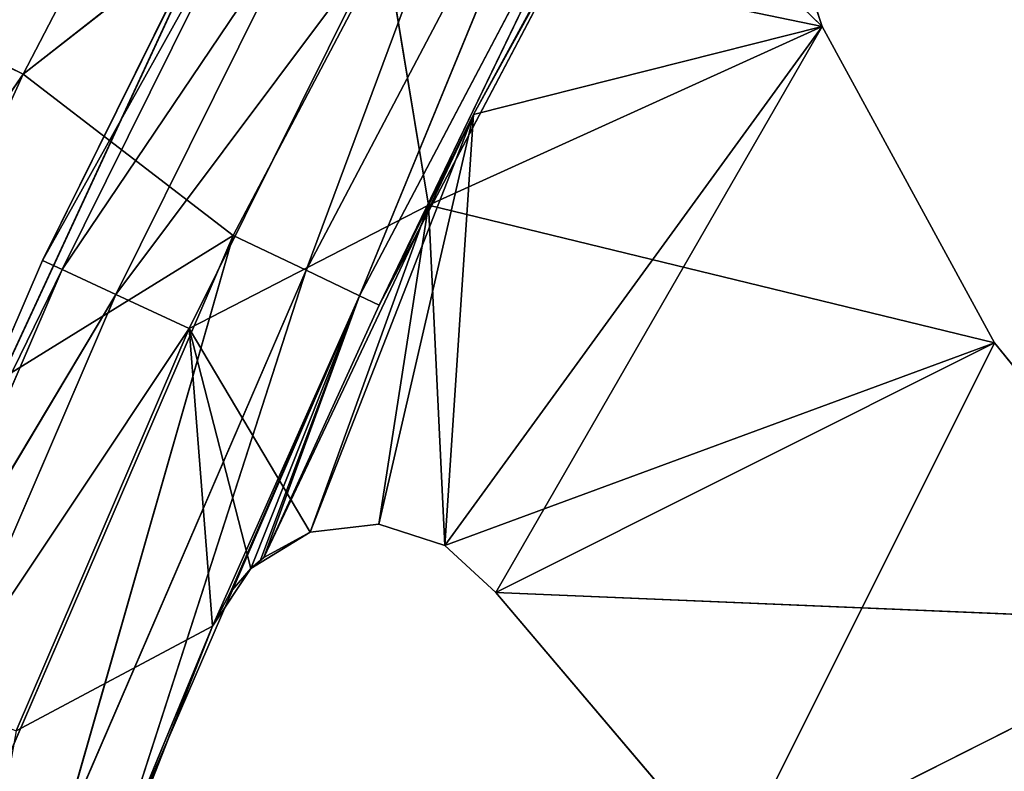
# Model space of a CAD drawing. Extents: x 0 to 110, y -110 to 0.
# Tile 142 of 256: x 8.57 to 14.66, y -36.74 to -32.1. Entities that reach past the tile are written whole.
import ezdxf

# ---------------------------------------------------------------- set-up
doc = ezdxf.new("R2010")
doc.units = 0
doc.header["$LTSCALE"] = 25.4
doc.layers.get('0').update_dxf_attribs({"color": 13, "linetype": 'CONTINUOUS'})

# ---------------------------------------------------------------- blocks, each defined once
blk = doc.blocks.new('REFLECTOR-LED-GU10-ES111-D')
at = {"color": 18}
for p, q in [((7.7616, 56, 40.9527), (9.7636, 56, 35.846)), ((7.7616, 56, 40.9527), (9.7636, 56, 35.846)), ((9.6212, 56, 34.0055), (8.0867, 55.866, 36.308)), ((9.6212, 56, 34.0055), (8.0867, 55.866, 36.308)), ((9.7636, 56, 35.846), (8.4891, 49.466, 39.097)), ((9.7636, 56, 35.846), (8.4891, 49.466, 39.097)), ((9.6212, 56, 34.0055), (8.5512, 56, 36.4931)), ((8.5512, 56, 36.4931), (9.7636, 56, 35.846)), ((8.5512, 56, 36.4931), (9.7636, 56, 35.846)), ((9.6212, 56, 34.0055), (8.5512, 56, 36.4931)), ((9.7636, 56, 35.846), (9.1505, 49.5482, 37.4101)), ((9.7636, 56, 35.846), (9.1505, 49.5482, 37.4101)), ((9.6212, 56, 34.0055), (9.1674, 55.866, 33.7956)), ((9.6212, 56, 34.0055), (9.1674, 55.866, 33.7956)), ((10.8244, 56, 31.5796), (9.1674, 55.866, 33.7956)), ((10.8244, 56, 31.5796), (9.1674, 55.866, 33.7956)), ((9.7636, 56, 35.846), (9.4574, 49.5461, 36.6273)), ((9.7636, 56, 35.846), (9.4574, 49.5461, 36.6273)), ((10.0018, 56, 35.4899), (9.6212, 56, 34.0055)), ((9.6212, 56, 34.0055), (9.7636, 56, 35.846)), ((9.6212, 56, 34.0055), (9.7636, 56, 35.846)), ((10.3672, 56, 35.2662), (9.6212, 56, 34.0055)), ((10.0018, 56, 35.4899), (9.6212, 56, 34.0055)), ((10.3672, 56, 35.2662), (9.6212, 56, 34.0055)), ((11.0987, 56, 33.2449), (9.6212, 56, 34.0055)), ((11.0987, 56, 33.2449), (9.6212, 56, 34.0055)), ((10.8244, 56, 31.5796), (9.6212, 56, 34.0055)), ((10.8244, 56, 31.5796), (9.6212, 56, 34.0055)), ((9.7636, 56, 35.846), (10.0018, 56, 35.4899)), ((9.7636, 49.517, 35.846), (9.7636, 56, 35.846)), ((9.7636, 56, 35.846), (10.0018, 56, 35.4899)), ((9.7636, 56, 35.846), (9.876, 49.5578, 35.6367)), ((9.7636, 56, 35.846), (9.876, 49.5578, 35.6367)), ((9.7636, 49.517, 35.846), (9.7636, 56, 35.846)), ((10.0018, 56, 35.4899), (9.876, 49.5578, 35.6367)), ((10.0018, 56, 35.4899), (9.876, 49.5578, 35.6367)), ((10.0018, 56, 35.4899), (10.3672, 56, 35.2662)), ((10.0018, 56, 35.4899), (10.3672, 56, 35.2662)), ((10.0018, 56, 35.4899), (10.0816, 54, 35.421)), ((10.0018, 56, 35.4899), (10.0816, 54, 35.421)), ((10.0018, 56, 35.4899), (10.0018, 49.7012, 35.4899)), ((10.0018, 56, 35.4899), (10.0018, 49.7012, 35.4899)), ((10.3672, 56, 35.2662), (10.0816, 54, 35.421)), ((10.3672, 56, 35.2662), (10.0816, 54, 35.421)), ((11.0987, 56, 33.2449), (10.3672, 56, 35.2662)), ((10.3672, 56, 35.2662), (10.7927, 56, 35.2158)), ((11.0987, 56, 33.2449), (10.3672, 56, 35.2662)), ((10.7927, 56, 35.2158), (10.3672, 54, 35.2662)), ((10.7927, 56, 35.2158), (10.3672, 54, 35.2662)), ((10.3672, 56, 35.2662), (10.7927, 56, 35.2158)), ((10.3672, 56, 35.2662), (10.3672, 54, 35.2662)), ((10.3672, 56, 35.2662), (10.3672, 54, 35.2662)), ((10.7927, 56, 35.2158), (11.2002, 56, 35.3482)), ((11.0987, 56, 33.2449), (10.7927, 56, 35.2158)), ((11.0987, 56, 33.2449), (10.7927, 56, 35.2158)), ((11.2002, 56, 35.3482), (10.7927, 54, 35.2158)), ((11.2002, 56, 35.3482), (10.7927, 54, 35.2158)), ((10.7927, 56, 35.2158), (11.2002, 56, 35.3482)), ((10.7927, 56, 35.2158), (10.7927, 54, 35.2158)), ((10.7927, 56, 35.2158), (10.7927, 54, 35.2158)), ((11.0987, 56, 33.2449), (10.8244, 56, 31.5796)), ((11.0987, 56, 33.2449), (10.8244, 56, 31.5796)), ((13.5304, 56, 32.1388), (10.8244, 56, 31.5796)), ((13.5304, 56, 32.1388), (10.8244, 56, 31.5796)), ((11.2002, 56, 35.3482), (11.0987, 56, 33.2449)), ((13.5304, 56, 32.1388), (11.0987, 56, 33.2449)), ((11.0987, 56, 33.2449), (14.5954, 56, 34.0948)), ((11.0987, 56, 33.2449), (14.5954, 56, 34.0948)), ((11.2002, 56, 35.3482), (11.0987, 56, 33.2449)), ((13.5304, 56, 32.1388), (11.0987, 56, 33.2449)), ((11.2002, 56, 35.3482), (14.5954, 56, 34.0948)), ((11.2002, 56, 35.3482), (14.5954, 56, 34.0948)), ((11.2002, 56, 35.3482), (11.5148, 56, 35.6389)), ((11.5148, 56, 35.6389), (11.2002, 54, 35.3482)), ((11.5148, 56, 35.6389), (11.2002, 54, 35.3482)), ((11.2002, 56, 35.3482), (11.5148, 56, 35.6389)), ((11.2002, 56, 35.3482), (11.2002, 54, 35.3482)), ((11.2002, 56, 35.3482), (11.2002, 54, 35.3482)), ((14.5954, 56, 34.0948), (11.5148, 56, 35.6389)), ((11.5148, 56, 35.6389), (15.997, 56, 35.8257)), ((11.5148, 56, 35.6389), (15.997, 56, 35.8257)), ((11.5148, 56, 35.6389), (12.9684, 56, 37.3529)), ((14.5954, 56, 34.0948), (11.5148, 56, 35.6389)), ((11.5148, 54, 35.6389), (11.5148, 56, 35.6389)), ((11.5148, 56, 35.6389), (12.9684, 56, 37.3529)), ((11.5148, 56, 35.6389), (12.9684, 54, 37.3529)), ((11.5148, 56, 35.6389), (12.9684, 54, 37.3529)), ((11.5148, 54, 35.6389), (11.5148, 56, 35.6389)), ((13.5304, 56, 32.1388), (11.5696, 56, 30.2249)), ((13.5304, 56, 32.1388), (11.5696, 56, 30.2249)), ((13.5304, 56, 32.1388), (12.8371, 56, 30.0222)), ((12.8371, 56, 30.0222), (13.5304, 54, 32.1388)), ((12.8371, 56, 30.0222), (13.5304, 54, 32.1388)), ((13.5304, 56, 32.1388), (12.8371, 56, 30.0222)), ((12.9684, 56, 37.3529), (15.997, 56, 35.8257)), ((12.9684, 56, 37.3529), (15.997, 56, 35.8257)), ((14.5954, 56, 34.0948), (13.5304, 56, 32.1388)), ((13.5304, 56, 32.1388), (13.5304, 54, 32.1388)), ((13.5304, 56, 32.1388), (13.5304, 54, 32.1388)), ((13.5304, 56, 32.1388), (14.5954, 54, 34.0948)), ((13.5304, 56, 32.1388), (14.5954, 54, 34.0948)), ((14.5954, 56, 34.0948), (13.5304, 56, 32.1388)), ((15.997, 56, 35.8257), (14.5954, 56, 34.0948)), ((14.5954, 56, 34.0948), (14.5954, 54, 34.0948)), ((14.5954, 56, 34.0948), (14.5954, 54, 34.0948)), ((14.5954, 56, 34.0948), (15.997, 54, 35.8257)), ((14.5954, 56, 34.0948), (15.997, 54, 35.8257)), ((15.997, 56, 35.8257), (14.5954, 56, 34.0948)), ((9.1674, 55.866, 33.7956), (7.7466, 55.5, 36.1725)), ((9.1674, 55.866, 33.7956), (7.7466, 55.5, 36.1725)), ((9.1674, 55.866, 33.7956), (8.0867, 55.866, 36.308)), ((9.1674, 55.866, 33.7956), (8.0867, 55.866, 36.308)), ((9.1674, 55.866, 33.7956), (8.8352, 55.5, 33.6419)), ((9.1674, 55.866, 33.7956), (8.8352, 55.5, 33.6419)), ((10.3826, 55.866, 31.3454), (8.8352, 55.5, 33.6419)), ((10.3826, 55.866, 31.3454), (8.8352, 55.5, 33.6419)), ((10.3826, 55.866, 31.3454), (9.1674, 55.866, 33.7956)), ((10.3826, 55.866, 31.3454), (9.1674, 55.866, 33.7956)), ((8.8352, 55.5, 33.6419), (7.6222, 55, 36.123)), ((8.8352, 55.5, 33.6419), (7.6222, 55, 36.123)), ((7.7466, 55.5, 36.1725), (8.8352, 55.5, 33.6419)), ((7.7466, 55.5, 36.1725), (8.8352, 55.5, 33.6419)), ((8.8352, 55.5, 33.6419), (8.7137, 55, 33.5857)), ((8.8352, 55.5, 33.6419), (8.7137, 55, 33.5857)), ((10.0593, 55.5, 31.1739), (8.7137, 55, 33.5857)), ((10.0593, 55.5, 31.1739), (8.7137, 55, 33.5857)), ((8.8352, 55.5, 33.6419), (10.0593, 55.5, 31.1739)), ((8.8352, 55.5, 33.6419), (10.0593, 55.5, 31.1739)), ((7.6222, 55, 36.123), (9.9409, 51, 31.1112)), ((7.6222, 55, 36.123), (8.7137, 55, 33.5857)), ((7.6222, 55, 36.123), (9.9409, 51, 31.1112)), ((7.6222, 55, 36.123), (8.7137, 55, 33.5857)), ((8.7137, 55, 33.5857), (9.9409, 51, 31.1112)), ((8.7137, 55, 33.5857), (9.9409, 51, 31.1112)), ((8.7137, 55, 33.5857), (9.9409, 55, 31.1112)), ((8.7137, 55, 33.5857), (9.9409, 55, 31.1112)), ((10.0816, 54, 35.421), (10.0018, 49.7012, 35.4899)), ((10.0816, 54, 35.421), (10.0018, 49.7012, 35.4899)), ((10.3672, 54, 35.2662), (10.0816, 54, 35.421)), ((10.0816, 54, 35.421), (11.377, 54, 32.6833)), ((10.0816, 54, 35.421), (11.377, 54, 32.6833)), ((10.0816, 54, 35.421), (10.7938, 50, 33.8621)), ((10.0816, 54, 35.421), (10.7938, 50, 33.8621)), ((10.0816, 54, 35.421), (10.0816, 50, 35.421)), ((10.3672, 54, 35.2662), (10.0816, 54, 35.421)), ((10.0816, 54, 35.421), (10.0816, 50, 35.421)), ((11.377, 54, 32.6833), (10.3672, 54, 35.2662)), ((10.7927, 54, 35.2158), (10.3672, 54, 35.2662)), ((11.377, 54, 32.6833), (10.3672, 54, 35.2662)), ((10.7927, 54, 35.2158), (10.3672, 54, 35.2662)), ((11.2002, 54, 35.3482), (10.7927, 54, 35.2158)), ((10.7927, 54, 35.2158), (11.377, 54, 32.6833)), ((10.7927, 54, 35.2158), (11.377, 54, 32.6833)), ((11.2002, 54, 35.3482), (10.7927, 54, 35.2158)), ((11.377, 54, 32.6833), (10.7938, 50, 33.8621)), ((11.377, 54, 32.6833), (10.7938, 50, 33.8621)), ((11.5148, 54, 35.6389), (11.2002, 54, 35.3482)), ((11.2002, 54, 35.3482), (13.5304, 54, 32.1388)), ((11.2002, 54, 35.3482), (13.5304, 54, 32.1388)), ((11.2002, 54, 35.3482), (11.377, 54, 32.6833)), ((11.2002, 54, 35.3482), (11.377, 54, 32.6833)), ((11.5148, 54, 35.6389), (11.2002, 54, 35.3482)), ((11.377, 54, 32.6833), (12.8391, 54, 30.0309)), ((13.5304, 54, 32.1388), (11.377, 54, 32.6833)), ((13.5304, 54, 32.1388), (11.377, 54, 32.6833)), ((11.377, 54, 32.6833), (12.8391, 54, 30.0309)), ((11.377, 54, 32.6833), (12.5648, 50, 30.5)), ((11.377, 54, 32.6833), (12.5648, 50, 30.5)), ((12.9684, 54, 37.3529), (11.5148, 54, 35.6389)), ((11.5148, 54, 35.6389), (14.5954, 54, 34.0948)), ((11.5148, 54, 35.6389), (14.5954, 54, 34.0948)), ((11.5148, 54, 35.6389), (13.5304, 54, 32.1388)), ((11.5148, 54, 35.6389), (13.5304, 54, 32.1388)), ((12.9684, 54, 37.3529), (11.5148, 54, 35.6389)), ((12.8391, 54, 30.0309), (13.5304, 54, 32.1388)), ((12.8391, 54, 30.0309), (13.5304, 54, 32.1388)), ((12.9684, 54, 37.3529), (15.997, 54, 35.8257)), ((12.9684, 54, 37.3529), (15.997, 54, 35.8257)), ((12.9684, 54, 37.3529), (14.5954, 54, 34.0948)), ((12.9684, 54, 37.3529), (14.5954, 54, 34.0948)), ((13.5304, 54, 32.1388), (14.5954, 54, 34.0948)), ((13.5304, 54, 32.1388), (14.5954, 54, 34.0948)), ((14.5954, 54, 34.0948), (15.997, 54, 35.8257)), ((14.5954, 54, 34.0948), (15.997, 54, 35.8257)), ((7.6222, 51, 36.123), (9.9409, 51, 31.1112)), ((7.6222, 51, 36.123), (9.9409, 51, 31.1112)), ((10.0816, 50, 35.421), (10.0018, 49.7012, 35.4899)), ((10.0816, 50, 35.421), (10.0605, 49.8416, 35.4378)), ((10.0816, 50, 35.421), (10.7938, 50, 33.8621)), ((10.0816, 50, 35.421), (10.7938, 50, 33.8621)), ((10.0816, 50, 35.421), (10.6729, 49.5, 33.8043)), ((10.0816, 50, 35.421), (10.6729, 49.5, 33.8043)), ((10.6729, 49.5, 33.8043), (10.7938, 50, 33.8621)), ((10.6729, 49.5, 33.8043), (10.7938, 50, 33.8621)), ((10.7938, 50, 33.8621), (12.5648, 50, 30.5)), ((12.4487, 49.5, 30.433), (10.7938, 50, 33.8621)), ((12.4487, 49.5, 30.433), (10.7938, 50, 33.8621)), ((10.7938, 50, 33.8621), (12.5648, 50, 30.5)), ((10.0605, 49.8416, 35.4378), (10.0018, 49.7012, 35.4899)), ((10.0605, 49.8416, 35.4378), (10.6729, 49.5, 33.8043)), ((10.0605, 49.8416, 35.4378), (10.6729, 49.5, 33.8043)), ((10.0018, 49.7012, 35.4899), (9.876, 49.5578, 35.6367)), ((10.0018, 49.7012, 35.4899), (9.876, 49.5578, 35.6367)), ((10.6729, 49.5, 33.8043), (10.0018, 49.7012, 35.4899)), ((10.6729, 49.5, 33.8043), (10.0018, 49.7012, 35.4899)), ((9.7636, 49.517, 35.846), (9.1505, 49.5482, 37.4101)), ((9.7636, 49.517, 35.846), (9.1505, 49.5482, 37.4101)), ((9.4574, 49.5461, 36.6273), (9.1505, 49.5482, 37.4101)), ((9.4574, 49.5461, 36.6273), (9.1505, 49.5482, 37.4101)), ((9.7636, 49.517, 35.846), (9.4574, 49.5461, 36.6273)), ((9.7636, 49.517, 35.846), (9.4574, 49.5461, 36.6273)), ((9.876, 49.5578, 35.6367), (9.7636, 49.517, 35.846)), ((9.876, 49.5578, 35.6367), (9.7636, 49.517, 35.846)), ((9.876, 49.5578, 35.6367), (10.6729, 49.5, 33.8043)), ((9.876, 49.5578, 35.6367), (10.6729, 49.5, 33.8043)), ((9.1637, 49.5, 37.303), (9.7636, 49.517, 35.846)), ((9.1637, 49.5, 37.303), (9.7636, 49.517, 35.846)), ((10.3427, 49.134, 33.6464), (9.1637, 49.5, 37.303)), ((10.3427, 49.134, 33.6464), (9.1637, 49.5, 37.303)), ((10.6729, 49.5, 33.8043), (9.1637, 49.5, 37.303)), ((10.6729, 49.5, 33.8043), (9.1637, 49.5, 37.303)), ((10.6729, 49.5, 33.8043), (9.7636, 49.517, 35.846)), ((10.6729, 49.5, 33.8043), (9.7636, 49.517, 35.846)), ((10.3427, 49.134, 33.6464), (10.6729, 49.5, 33.8043)), ((10.3427, 49.134, 33.6464), (10.6729, 49.5, 33.8043)), ((12.1317, 49.134, 30.25), (10.6729, 49.5, 33.8043)), ((12.1317, 49.134, 30.25), (10.6729, 49.5, 33.8043)), ((12.4487, 49.5, 30.433), (10.6729, 49.5, 33.8043)), ((12.4487, 49.5, 30.433), (10.6729, 49.5, 33.8043)), ((9.8916, 49, 33.4307), (8.8223, 49.134, 37.1712)), ((9.8916, 49, 33.4307), (8.8223, 49.134, 37.1712)), ((10.3427, 49.134, 33.6464), (8.8223, 49.134, 37.1712)), ((10.3427, 49.134, 33.6464), (8.8223, 49.134, 37.1712)), ((9.8916, 49, 33.4307), (10.3427, 49.134, 33.6464)), ((9.8916, 49, 33.4307), (10.3427, 49.134, 33.6464)), ((11.6987, 49, 30), (10.3427, 49.134, 33.6464)), ((11.6987, 49, 30), (10.3427, 49.134, 33.6464)), ((12.1317, 49.134, 30.25), (10.3427, 49.134, 33.6464)), ((12.1317, 49.134, 30.25), (10.3427, 49.134, 33.6464)), ((8.5955, 49, 32.4349), (6.9996, 48.866, 34.7423)), ((8.5955, 49, 32.4349), (6.9996, 48.866, 34.7423)), ((7.4603, 49, 34.9367), (9.8916, 49, 33.4307)), ((7.4603, 49, 34.9367), (9.8916, 49, 33.4307)), ((7.4603, 49, 34.9367), (8.5955, 49, 32.4349)), ((7.4603, 49, 34.9367), (8.5955, 49, 32.4349)), ((8.5955, 49, 32.4349), (8.1458, 48.866, 32.2163)), ((8.5955, 49, 32.4349), (8.1458, 48.866, 32.2163)), ((9.8916, 49, 33.4307), (8.3558, 49, 36.9911)), ((9.8916, 49, 33.4307), (8.3558, 49, 36.9911)), ((8.5955, 49, 32.4349), (9.8916, 49, 33.4307)), ((8.5955, 49, 32.4349), (9.8916, 49, 33.4307)), ((8.5955, 49, 32.4349), (11.6987, 49, 30)), ((8.5955, 49, 32.4349), (9.8622, 49, 29.9972)), ((8.5955, 49, 32.4349), (11.6987, 49, 30)), ((8.5955, 49, 32.4349), (9.8622, 49, 29.9972)), ((11.6987, 49, 30), (9.8916, 49, 33.4307)), ((11.6987, 49, 30), (9.8916, 49, 33.4307))]:
    blk.add_line(p, q, dxfattribs=at)
mesh = blk.add_polyface(dxfattribs=at)
corners = [(7.7616, 56, 40.9527), (9.7636, 56, 35.846), (8.5512, 56, 36.4931)]
mesh.append_faces([[corners[k] for k in face] for face in [(0, 1, 2)]], dxfattribs={"color": 18})
mesh = blk.add_polyface(dxfattribs=at)
corners = [(7.7616, 56, 40.9527), (8.4891, 49.466, 39.097), (9.7636, 56, 35.846)]
mesh.append_faces([[corners[k] for k in face] for face in [(0, 1, 2)]], dxfattribs={"color": 18})
mesh = blk.add_polyface(dxfattribs=at)
corners = [(8.5512, 56, 36.4931), (9.6212, 56, 34.0055), (8.0867, 55.866, 36.308)]
mesh.append_faces([[corners[k] for k in face] for face in [(0, 1, 2)]], dxfattribs={"color": 18})
mesh = blk.add_polyface(dxfattribs=at)
corners = [(8.0867, 55.866, 36.308), (9.6212, 56, 34.0055), (9.1674, 55.866, 33.7956)]
mesh.append_faces([[corners[k] for k in face] for face in [(0, 1, 2)]], dxfattribs={"color": 18})
mesh = blk.add_polyface(dxfattribs=at)
corners = [(9.7636, 56, 35.846), (8.4891, 49.466, 39.097), (9.1505, 49.5482, 37.4101)]
mesh.append_faces([[corners[k] for k in face] for face in [(0, 1, 2)]], dxfattribs={"color": 18})
mesh = blk.add_polyface(dxfattribs=at)
corners = [(8.5512, 56, 36.4931), (9.7636, 56, 35.846), (9.6212, 56, 34.0055)]
mesh.append_faces([[corners[k] for k in face] for face in [(0, 1, 2)]], dxfattribs={"color": 18})
mesh = blk.add_polyface(dxfattribs=at)
corners = [(9.7636, 56, 35.846), (9.1505, 49.5482, 37.4101), (9.4574, 49.5461, 36.6273)]
mesh.append_faces([[corners[k] for k in face] for face in [(0, 1, 2)]], dxfattribs={"color": 18})
mesh = blk.add_polyface(dxfattribs=at)
corners = [(9.6212, 56, 34.0055), (10.8244, 56, 31.5796), (9.1674, 55.866, 33.7956)]
mesh.append_faces([[corners[k] for k in face] for face in [(0, 1, 2)]], dxfattribs={"color": 18})
mesh = blk.add_polyface(dxfattribs=at)
corners = [(9.1674, 55.866, 33.7956), (10.8244, 56, 31.5796), (10.3826, 55.866, 31.3454)]
mesh.append_faces([[corners[k] for k in face] for face in [(0, 1, 2)]], dxfattribs={"color": 18})
mesh = blk.add_polyface(dxfattribs=at)
corners = [(9.7636, 56, 35.846), (9.4574, 49.5461, 36.6273), (9.7636, 49.517, 35.846)]
mesh.append_faces([[corners[k] for k in face] for face in [(0, 1, 2)]], dxfattribs={"color": 18})
mesh = blk.add_polyface(dxfattribs=at)
corners = [(9.7636, 56, 35.846), (10.0018, 56, 35.4899), (9.6212, 56, 34.0055)]
mesh.append_faces([[corners[k] for k in face] for face in [(0, 1, 2)]], dxfattribs={"color": 18})
mesh = blk.add_polyface(dxfattribs=at)
corners = [(10.0018, 56, 35.4899), (10.3672, 56, 35.2662), (9.6212, 56, 34.0055)]
mesh.append_faces([[corners[k] for k in face] for face in [(0, 1, 2)]], dxfattribs={"color": 18})
mesh = blk.add_polyface(dxfattribs=at)
corners = [(10.3672, 56, 35.2662), (11.0987, 56, 33.2449), (9.6212, 56, 34.0055)]
mesh.append_faces([[corners[k] for k in face] for face in [(0, 1, 2)]], dxfattribs={"color": 18})
mesh = blk.add_polyface(dxfattribs=at)
corners = [(9.6212, 56, 34.0055), (11.0987, 56, 33.2449), (10.8244, 56, 31.5796)]
mesh.append_faces([[corners[k] for k in face] for face in [(0, 1, 2)]], dxfattribs={"color": 18})
mesh = blk.add_polyface(dxfattribs=at)
corners = [(9.7636, 56, 35.846), (9.876, 49.5578, 35.6367), (10.0018, 56, 35.4899)]
mesh.append_faces([[corners[k] for k in face] for face in [(0, 1, 2)]], dxfattribs={"color": 18})
mesh = blk.add_polyface(dxfattribs=at)
corners = [(9.7636, 56, 35.846), (9.7636, 49.517, 35.846), (9.876, 49.5578, 35.6367)]
mesh.append_faces([[corners[k] for k in face] for face in [(0, 1, 2)]], dxfattribs={"color": 18})
mesh = blk.add_polyface(dxfattribs=at)
corners = [(10.0018, 56, 35.4899), (9.876, 49.5578, 35.6367), (10.0018, 49.7012, 35.4899)]
mesh.append_faces([[corners[k] for k in face] for face in [(0, 1, 2)]], dxfattribs={"color": 18})
mesh = blk.add_polyface(dxfattribs=at)
corners = [(10.3672, 56, 35.2662), (10.0018, 56, 35.4899), (10.0816, 54, 35.421)]
mesh.append_faces([[corners[k] for k in face] for face in [(0, 1, 2)]], dxfattribs={"color": 18})
mesh = blk.add_polyface(dxfattribs=at)
corners = [(10.0816, 54, 35.421), (10.0018, 56, 35.4899), (10.0018, 49.7012, 35.4899)]
mesh.append_faces([[corners[k] for k in face] for face in [(0, 1, 2)]], dxfattribs={"color": 18})
mesh = blk.add_polyface(dxfattribs=at)
corners = [(10.3672, 56, 35.2662), (10.0816, 54, 35.421), (10.3672, 54, 35.2662)]
mesh.append_faces([[corners[k] for k in face] for face in [(0, 1, 2)]], dxfattribs={"color": 18})
mesh = blk.add_polyface(dxfattribs=at)
corners = [(10.3672, 56, 35.2662), (10.7927, 56, 35.2158), (11.0987, 56, 33.2449)]
mesh.append_faces([[corners[k] for k in face] for face in [(0, 1, 2)]], dxfattribs={"color": 18})
mesh = blk.add_polyface(dxfattribs=at)
corners = [(10.7927, 56, 35.2158), (10.3672, 54, 35.2662), (10.7927, 54, 35.2158)]
mesh.append_faces([[corners[k] for k in face] for face in [(0, 1, 2)]], dxfattribs={"color": 18})
mesh = blk.add_polyface(dxfattribs=at)
corners = [(10.7927, 56, 35.2158), (10.3672, 56, 35.2662), (10.3672, 54, 35.2662)]
mesh.append_faces([[corners[k] for k in face] for face in [(0, 1, 2)]], dxfattribs={"color": 18})
mesh = blk.add_polyface(dxfattribs=at)
corners = [(11.2002, 56, 35.3482), (11.0987, 56, 33.2449), (10.7927, 56, 35.2158)]
mesh.append_faces([[corners[k] for k in face] for face in [(0, 1, 2)]], dxfattribs={"color": 18})
mesh = blk.add_polyface(dxfattribs=at)
corners = [(11.2002, 56, 35.3482), (10.7927, 54, 35.2158), (11.2002, 54, 35.3482)]
mesh.append_faces([[corners[k] for k in face] for face in [(0, 1, 2)]], dxfattribs={"color": 18})
mesh = blk.add_polyface(dxfattribs=at)
corners = [(11.2002, 56, 35.3482), (10.7927, 56, 35.2158), (10.7927, 54, 35.2158)]
mesh.append_faces([[corners[k] for k in face] for face in [(0, 1, 2)]], dxfattribs={"color": 18})
mesh = blk.add_polyface(dxfattribs=at)
corners = [(11.0987, 56, 33.2449), (13.5304, 56, 32.1388), (10.8244, 56, 31.5796)]
mesh.append_faces([[corners[k] for k in face] for face in [(0, 1, 2)]], dxfattribs={"color": 18})
mesh = blk.add_polyface(dxfattribs=at)
corners = [(13.5304, 56, 32.1388), (11.5696, 56, 30.2249), (10.8244, 56, 31.5796)]
mesh.append_faces([[corners[k] for k in face] for face in [(0, 1, 2)]], dxfattribs={"color": 18})
mesh = blk.add_polyface(dxfattribs=at)
corners = [(14.5954, 56, 34.0948), (13.5304, 56, 32.1388), (11.0987, 56, 33.2449)]
mesh.append_faces([[corners[k] for k in face] for face in [(0, 1, 2)]], dxfattribs={"color": 18})
mesh = blk.add_polyface(dxfattribs=at)
corners = [(11.2002, 56, 35.3482), (14.5954, 56, 34.0948), (11.0987, 56, 33.2449)]
mesh.append_faces([[corners[k] for k in face] for face in [(0, 1, 2)]], dxfattribs={"color": 18})
mesh = blk.add_polyface(dxfattribs=at)
corners = [(11.5148, 56, 35.6389), (14.5954, 56, 34.0948), (11.2002, 56, 35.3482)]
mesh.append_faces([[corners[k] for k in face] for face in [(0, 1, 2)]], dxfattribs={"color": 18})
mesh = blk.add_polyface(dxfattribs=at)
corners = [(11.5148, 56, 35.6389), (11.2002, 54, 35.3482), (11.5148, 54, 35.6389)]
mesh.append_faces([[corners[k] for k in face] for face in [(0, 1, 2)]], dxfattribs={"color": 18})
mesh = blk.add_polyface(dxfattribs=at)
corners = [(11.5148, 56, 35.6389), (11.2002, 56, 35.3482), (11.2002, 54, 35.3482)]
mesh.append_faces([[corners[k] for k in face] for face in [(0, 1, 2)]], dxfattribs={"color": 18})
mesh = blk.add_polyface(dxfattribs=at)
corners = [(15.997, 56, 35.8257), (14.5954, 56, 34.0948), (11.5148, 56, 35.6389)]
mesh.append_faces([[corners[k] for k in face] for face in [(0, 1, 2)]], dxfattribs={"color": 18})
mesh = blk.add_polyface(dxfattribs=at)
corners = [(12.9684, 56, 37.3529), (15.997, 56, 35.8257), (11.5148, 56, 35.6389)]
mesh.append_faces([[corners[k] for k in face] for face in [(0, 1, 2)]], dxfattribs={"color": 18})
mesh = blk.add_polyface(dxfattribs=at)
corners = [(11.5148, 56, 35.6389), (12.9684, 54, 37.3529), (12.9684, 56, 37.3529)]
mesh.append_faces([[corners[k] for k in face] for face in [(0, 1, 2)]], dxfattribs={"color": 18})
mesh = blk.add_polyface(dxfattribs=at)
corners = [(11.5148, 56, 35.6389), (11.5148, 54, 35.6389), (12.9684, 54, 37.3529)]
mesh.append_faces([[corners[k] for k in face] for face in [(0, 1, 2)]], dxfattribs={"color": 18})
mesh = blk.add_polyface(dxfattribs=at)
corners = [(13.5304, 56, 32.1388), (12.8371, 56, 30.0222), (11.5696, 56, 30.2249)]
mesh.append_faces([[corners[k] for k in face] for face in [(0, 1, 2)]], dxfattribs={"color": 18})
mesh = blk.add_polyface(dxfattribs=at)
corners = [(12.8371, 56, 30.0222), (13.5304, 54, 32.1388), (12.8391, 54, 30.0309)]
mesh.append_faces([[corners[k] for k in face] for face in [(0, 1, 2)]], dxfattribs={"color": 18})
mesh = blk.add_polyface(dxfattribs=at)
corners = [(13.5304, 56, 32.1388), (13.5304, 54, 32.1388), (12.8371, 56, 30.0222)]
mesh.append_faces([[corners[k] for k in face] for face in [(0, 1, 2)]], dxfattribs={"color": 18})
mesh = blk.add_polyface(dxfattribs=at)
corners = [(14.7177, 56, 38.7638), (15.997, 56, 35.8257), (12.9684, 56, 37.3529)]
mesh.append_faces([[corners[k] for k in face] for face in [(0, 1, 2)]], dxfattribs={"color": 18})
mesh = blk.add_polyface(dxfattribs=at)
corners = [(13.5304, 56, 32.1388), (14.5954, 54, 34.0948), (13.5304, 54, 32.1388)]
mesh.append_faces([[corners[k] for k in face] for face in [(0, 1, 2)]], dxfattribs={"color": 18})
mesh = blk.add_polyface(dxfattribs=at)
corners = [(14.5954, 56, 34.0948), (14.5954, 54, 34.0948), (13.5304, 56, 32.1388)]
mesh.append_faces([[corners[k] for k in face] for face in [(0, 1, 2)]], dxfattribs={"color": 18})
mesh = blk.add_polyface(dxfattribs=at)
corners = [(14.5954, 56, 34.0948), (15.997, 54, 35.8257), (14.5954, 54, 34.0948)]
mesh.append_faces([[corners[k] for k in face] for face in [(0, 1, 2)]], dxfattribs={"color": 18})
mesh = blk.add_polyface(dxfattribs=at)
corners = [(15.997, 56, 35.8257), (15.997, 54, 35.8257), (14.5954, 56, 34.0948)]
mesh.append_faces([[corners[k] for k in face] for face in [(0, 1, 2)]], dxfattribs={"color": 18})
mesh = blk.add_polyface(dxfattribs=at)
corners = [(8.0867, 55.866, 36.308), (9.1674, 55.866, 33.7956), (7.7466, 55.5, 36.1725)]
mesh.append_faces([[corners[k] for k in face] for face in [(0, 1, 2)]], dxfattribs={"color": 18})
mesh = blk.add_polyface(dxfattribs=at)
corners = [(7.7466, 55.5, 36.1725), (9.1674, 55.866, 33.7956), (8.8352, 55.5, 33.6419)]
mesh.append_faces([[corners[k] for k in face] for face in [(0, 1, 2)]], dxfattribs={"color": 18})
mesh = blk.add_polyface(dxfattribs=at)
corners = [(9.1674, 55.866, 33.7956), (10.3826, 55.866, 31.3454), (8.8352, 55.5, 33.6419)]
mesh.append_faces([[corners[k] for k in face] for face in [(0, 1, 2)]], dxfattribs={"color": 18})
mesh = blk.add_polyface(dxfattribs=at)
corners = [(8.8352, 55.5, 33.6419), (10.3826, 55.866, 31.3454), (10.0593, 55.5, 31.1739)]
mesh.append_faces([[corners[k] for k in face] for face in [(0, 1, 2)]], dxfattribs={"color": 18})
mesh = blk.add_polyface(dxfattribs=at)
corners = [(8.8352, 55.5, 33.6419), (7.6222, 55, 36.123), (7.7466, 55.5, 36.1725)]
mesh.append_faces([[corners[k] for k in face] for face in [(0, 1, 2)]], dxfattribs={"color": 18})
mesh = blk.add_polyface(dxfattribs=at)
corners = [(8.8352, 55.5, 33.6419), (8.7137, 55, 33.5857), (7.6222, 55, 36.123)]
mesh.append_faces([[corners[k] for k in face] for face in [(0, 1, 2)]], dxfattribs={"color": 18})
mesh = blk.add_polyface(dxfattribs=at)
corners = [(10.0593, 55.5, 31.1739), (8.7137, 55, 33.5857), (8.8352, 55.5, 33.6419)]
mesh.append_faces([[corners[k] for k in face] for face in [(0, 1, 2)]], dxfattribs={"color": 18})
mesh = blk.add_polyface(dxfattribs=at)
corners = [(10.0593, 55.5, 31.1739), (9.9409, 55, 31.1112), (8.7137, 55, 33.5857)]
mesh.append_faces([[corners[k] for k in face] for face in [(0, 1, 2)]], dxfattribs={"color": 18})
mesh = blk.add_polyface(dxfattribs=at)
corners = [(7.6222, 55, 36.123), (9.9409, 51, 31.1112), (7.6222, 51, 36.123)]
mesh.append_faces([[corners[k] for k in face] for face in [(0, 1, 2)]], dxfattribs={"color": 18})
mesh = blk.add_polyface(dxfattribs=at)
corners = [(8.7137, 55, 33.5857), (9.9409, 51, 31.1112), (7.6222, 55, 36.123)]
mesh.append_faces([[corners[k] for k in face] for face in [(0, 1, 2)]], dxfattribs={"color": 18})
mesh = blk.add_polyface(dxfattribs=at)
corners = [(9.9409, 55, 31.1112), (9.9409, 51, 31.1112), (8.7137, 55, 33.5857)]
mesh.append_faces([[corners[k] for k in face] for face in [(0, 1, 2)]], dxfattribs={"color": 18})
mesh = blk.add_polyface(dxfattribs=at)
corners = [(10.0816, 54, 35.421), (10.0018, 49.7012, 35.4899), (10.0816, 50, 35.421)]
mesh.append_faces([[corners[k] for k in face] for face in [(0, 1, 2)]], dxfattribs={"color": 18})
mesh = blk.add_polyface(dxfattribs=at)
corners = [(10.0816, 54, 35.421), (11.377, 54, 32.6833), (10.3672, 54, 35.2662)]
mesh.append_faces([[corners[k] for k in face] for face in [(0, 1, 2)]], dxfattribs={"color": 18})
mesh = blk.add_polyface(dxfattribs=at)
corners = [(10.0816, 54, 35.421), (10.7938, 50, 33.8621), (11.377, 54, 32.6833)]
mesh.append_faces([[corners[k] for k in face] for face in [(0, 1, 2)]], dxfattribs={"color": 18})
mesh = blk.add_polyface(dxfattribs=at)
corners = [(10.0816, 54, 35.421), (10.0816, 50, 35.421), (10.7938, 50, 33.8621)]
mesh.append_faces([[corners[k] for k in face] for face in [(0, 1, 2)]], dxfattribs={"color": 18})
mesh = blk.add_polyface(dxfattribs=at)
corners = [(10.3672, 54, 35.2662), (11.377, 54, 32.6833), (10.7927, 54, 35.2158)]
mesh.append_faces([[corners[k] for k in face] for face in [(0, 1, 2)]], dxfattribs={"color": 18})
mesh = blk.add_polyface(dxfattribs=at)
corners = [(11.2002, 54, 35.3482), (10.7927, 54, 35.2158), (11.377, 54, 32.6833)]
mesh.append_faces([[corners[k] for k in face] for face in [(0, 1, 2)]], dxfattribs={"color": 18})
mesh = blk.add_polyface(dxfattribs=at)
corners = [(11.377, 54, 32.6833), (10.7938, 50, 33.8621), (12.5648, 50, 30.5)]
mesh.append_faces([[corners[k] for k in face] for face in [(0, 1, 2)]], dxfattribs={"color": 18})
mesh = blk.add_polyface(dxfattribs=at)
corners = [(11.5148, 54, 35.6389), (11.2002, 54, 35.3482), (13.5304, 54, 32.1388)]
mesh.append_faces([[corners[k] for k in face] for face in [(0, 1, 2)]], dxfattribs={"color": 18})
mesh = blk.add_polyface(dxfattribs=at)
corners = [(11.2002, 54, 35.3482), (11.377, 54, 32.6833), (13.5304, 54, 32.1388)]
mesh.append_faces([[corners[k] for k in face] for face in [(0, 1, 2)]], dxfattribs={"color": 18})
mesh = blk.add_polyface(dxfattribs=at)
corners = [(11.377, 54, 32.6833), (12.8391, 54, 30.0309), (13.5304, 54, 32.1388)]
mesh.append_faces([[corners[k] for k in face] for face in [(0, 1, 2)]], dxfattribs={"color": 18})
mesh = blk.add_polyface(dxfattribs=at)
corners = [(11.377, 54, 32.6833), (12.5648, 50, 30.5), (12.8391, 54, 30.0309)]
mesh.append_faces([[corners[k] for k in face] for face in [(0, 1, 2)]], dxfattribs={"color": 18})
mesh = blk.add_polyface(dxfattribs=at)
corners = [(12.9684, 54, 37.3529), (11.5148, 54, 35.6389), (14.5954, 54, 34.0948)]
mesh.append_faces([[corners[k] for k in face] for face in [(0, 1, 2)]], dxfattribs={"color": 18})
mesh = blk.add_polyface(dxfattribs=at)
corners = [(11.5148, 54, 35.6389), (13.5304, 54, 32.1388), (14.5954, 54, 34.0948)]
mesh.append_faces([[corners[k] for k in face] for face in [(0, 1, 2)]], dxfattribs={"color": 18})
mesh = blk.add_polyface(dxfattribs=at)
corners = [(14.7177, 54, 38.7638), (12.9684, 54, 37.3529), (15.997, 54, 35.8257)]
mesh.append_faces([[corners[k] for k in face] for face in [(0, 1, 2)]], dxfattribs={"color": 18})
mesh = blk.add_polyface(dxfattribs=at)
corners = [(12.9684, 54, 37.3529), (14.5954, 54, 34.0948), (15.997, 54, 35.8257)]
mesh.append_faces([[corners[k] for k in face] for face in [(0, 1, 2)]], dxfattribs={"color": 18})
mesh = blk.add_polyface(dxfattribs=at)
corners = [(7.6222, 51, 36.123), (9.9409, 51, 31.1112), (6.8856, 51, 30.4845)]
mesh.append_faces([[corners[k] for k in face] for face in [(0, 1, 2)]], dxfattribs={"color": 18})
mesh = blk.add_polyface(dxfattribs=at)
corners = [(10.0816, 50, 35.421), (10.0605, 49.8416, 35.4378), (10.6729, 49.5, 33.8043)]
mesh.append_faces([[corners[k] for k in face] for face in [(0, 1, 2)]], dxfattribs={"color": 18})
mesh = blk.add_polyface(dxfattribs=at)
corners = [(10.0816, 50, 35.421), (10.6729, 49.5, 33.8043), (10.7938, 50, 33.8621)]
mesh.append_faces([[corners[k] for k in face] for face in [(0, 1, 2)]], dxfattribs={"color": 18})
mesh = blk.add_polyface(dxfattribs=at)
corners = [(10.7938, 50, 33.8621), (10.6729, 49.5, 33.8043), (12.4487, 49.5, 30.433)]
mesh.append_faces([[corners[k] for k in face] for face in [(0, 1, 2)]], dxfattribs={"color": 18})
mesh = blk.add_polyface(dxfattribs=at)
corners = [(10.7938, 50, 33.8621), (12.4487, 49.5, 30.433), (12.5648, 50, 30.5)]
mesh.append_faces([[corners[k] for k in face] for face in [(0, 1, 2)]], dxfattribs={"color": 18})
mesh = blk.add_polyface(dxfattribs=at)
corners = [(10.0605, 49.8416, 35.4378), (10.0018, 49.7012, 35.4899), (10.6729, 49.5, 33.8043)]
mesh.append_faces([[corners[k] for k in face] for face in [(0, 1, 2)]], dxfattribs={"color": 18})
mesh = blk.add_polyface(dxfattribs=at)
corners = [(10.0018, 49.7012, 35.4899), (9.876, 49.5578, 35.6367), (10.6729, 49.5, 33.8043)]
mesh.append_faces([[corners[k] for k in face] for face in [(0, 1, 2)]], dxfattribs={"color": 18})
mesh = blk.add_polyface(dxfattribs=at)
corners = [(9.1505, 49.5482, 37.4101), (9.1637, 49.5, 37.303), (9.7636, 49.517, 35.846)]
mesh.append_faces([[corners[k] for k in face] for face in [(0, 1, 2)]], dxfattribs={"color": 18})
mesh = blk.add_polyface(dxfattribs=at)
corners = [(9.1505, 49.5482, 37.4101), (9.7636, 49.517, 35.846), (9.4574, 49.5461, 36.6273)]
mesh.append_faces([[corners[k] for k in face] for face in [(0, 1, 2)]], dxfattribs={"color": 18})
mesh = blk.add_polyface(dxfattribs=at)
corners = [(9.876, 49.5578, 35.6367), (9.7636, 49.517, 35.846), (10.6729, 49.5, 33.8043)]
mesh.append_faces([[corners[k] for k in face] for face in [(0, 1, 2)]], dxfattribs={"color": 18})
mesh = blk.add_polyface(dxfattribs=at)
corners = [(9.1637, 49.5, 37.303), (8.8223, 49.134, 37.1712), (10.3427, 49.134, 33.6464)]
mesh.append_faces([[corners[k] for k in face] for face in [(0, 1, 2)]], dxfattribs={"color": 18})
mesh = blk.add_polyface(dxfattribs=at)
corners = [(9.1637, 49.5, 37.303), (10.6729, 49.5, 33.8043), (9.7636, 49.517, 35.846)]
mesh.append_faces([[corners[k] for k in face] for face in [(0, 1, 2)]], dxfattribs={"color": 18})
mesh = blk.add_polyface(dxfattribs=at)
corners = [(9.1637, 49.5, 37.303), (10.3427, 49.134, 33.6464), (10.6729, 49.5, 33.8043)]
mesh.append_faces([[corners[k] for k in face] for face in [(0, 1, 2)]], dxfattribs={"color": 18})
mesh = blk.add_polyface(dxfattribs=at)
corners = [(10.6729, 49.5, 33.8043), (10.3427, 49.134, 33.6464), (12.1317, 49.134, 30.25)]
mesh.append_faces([[corners[k] for k in face] for face in [(0, 1, 2)]], dxfattribs={"color": 18})
mesh = blk.add_polyface(dxfattribs=at)
corners = [(10.6729, 49.5, 33.8043), (12.1317, 49.134, 30.25), (12.4487, 49.5, 30.433)]
mesh.append_faces([[corners[k] for k in face] for face in [(0, 1, 2)]], dxfattribs={"color": 18})
mesh = blk.add_polyface(dxfattribs=at)
corners = [(8.8223, 49.134, 37.1712), (8.3558, 49, 36.9911), (9.8916, 49, 33.4307)]
mesh.append_faces([[corners[k] for k in face] for face in [(0, 1, 2)]], dxfattribs={"color": 18})
mesh = blk.add_polyface(dxfattribs=at)
corners = [(8.8223, 49.134, 37.1712), (9.8916, 49, 33.4307), (10.3427, 49.134, 33.6464)]
mesh.append_faces([[corners[k] for k in face] for face in [(0, 1, 2)]], dxfattribs={"color": 18})
mesh = blk.add_polyface(dxfattribs=at)
corners = [(10.3427, 49.134, 33.6464), (9.8916, 49, 33.4307), (11.6987, 49, 30)]
mesh.append_faces([[corners[k] for k in face] for face in [(0, 1, 2)]], dxfattribs={"color": 18})
mesh = blk.add_polyface(dxfattribs=at)
corners = [(10.3427, 49.134, 33.6464), (11.6987, 49, 30), (12.1317, 49.134, 30.25)]
mesh.append_faces([[corners[k] for k in face] for face in [(0, 1, 2)]], dxfattribs={"color": 18})
mesh = blk.add_polyface(dxfattribs=at)
corners = [(6.9996, 48.866, 34.7423), (8.1458, 48.866, 32.2163), (8.5955, 49, 32.4349)]
mesh.append_faces([[corners[k] for k in face] for face in [(0, 1, 2)]], dxfattribs={"color": 18})
mesh = blk.add_polyface(dxfattribs=at)
corners = [(7.4603, 49, 34.9367), (6.9996, 48.866, 34.7423), (8.5955, 49, 32.4349)]
mesh.append_faces([[corners[k] for k in face] for face in [(0, 1, 2)]], dxfattribs={"color": 18})
mesh = blk.add_polyface(dxfattribs=at)
corners = [(8.3558, 49, 36.9911), (7.4603, 49, 34.9367), (9.8916, 49, 33.4307)]
mesh.append_faces([[corners[k] for k in face] for face in [(0, 1, 2)]], dxfattribs={"color": 18})
mesh = blk.add_polyface(dxfattribs=at)
corners = [(7.4603, 49, 34.9367), (8.5955, 49, 32.4349), (9.8916, 49, 33.4307)]
mesh.append_faces([[corners[k] for k in face] for face in [(0, 1, 2)]], dxfattribs={"color": 18})
mesh = blk.add_polyface(dxfattribs=at)
corners = [(8.1458, 48.866, 32.2163), (9.4248, 48.866, 29.7549), (9.8622, 49, 29.9972)]
mesh.append_faces([[corners[k] for k in face] for face in [(0, 1, 2)]], dxfattribs={"color": 18})
mesh = blk.add_polyface(dxfattribs=at)
corners = [(8.5955, 49, 32.4349), (8.1458, 48.866, 32.2163), (9.8622, 49, 29.9972)]
mesh.append_faces([[corners[k] for k in face] for face in [(0, 1, 2)]], dxfattribs={"color": 18})
mesh = blk.add_polyface(dxfattribs=at)
corners = [(9.8916, 49, 33.4307), (8.5955, 49, 32.4349), (11.6987, 49, 30)]
mesh.append_faces([[corners[k] for k in face] for face in [(0, 1, 2)]], dxfattribs={"color": 18})
mesh = blk.add_polyface(dxfattribs=at)
corners = [(8.5955, 49, 32.4349), (9.8622, 49, 29.9972), (11.6987, 49, 30)]
mesh.append_faces([[corners[k] for k in face] for face in [(0, 1, 2)]], dxfattribs={"color": 18})
mesh = blk.add_polyface(dxfattribs=at)
corners = [(8.1458, 48.866, 32.2163), (7.8167, 48.5, 32.0562), (9.4248, 48.866, 29.7549)]
mesh.append_faces([[corners[k] for k in face] for face in [(0, 1, 2)]], dxfattribs={"color": 18})
mesh = blk.add_polyface(dxfattribs=at)
corners = [(4.755, 42, 32.6295), (10.4092, 42, 27.0999), (7.6962, 42, 31.9976)]
mesh.append_faces([[corners[k] for k in face] for face in [(0, 1, 2)]], dxfattribs={"color": 18})
mesh = blk.add_polyface(dxfattribs=at)
corners = [(4.755, 42, 32.6295), (7.3686, 42, 27.5), (10.4092, 42, 27.0999)]
mesh.append_faces([[corners[k] for k in face] for face in [(0, 1, 2)]], dxfattribs={"color": 18})

msp = doc.modelspace()

# ---------------------------------------------------------------- block references
at = {"color": 0, "extrusion": (0, -1, -3.82857e-16)}
msp.add_blockref('REFLECTOR-LED-GU10-ES111-D', (0, 0), dxfattribs=at)

doc.saveas('drawing.dxf')
